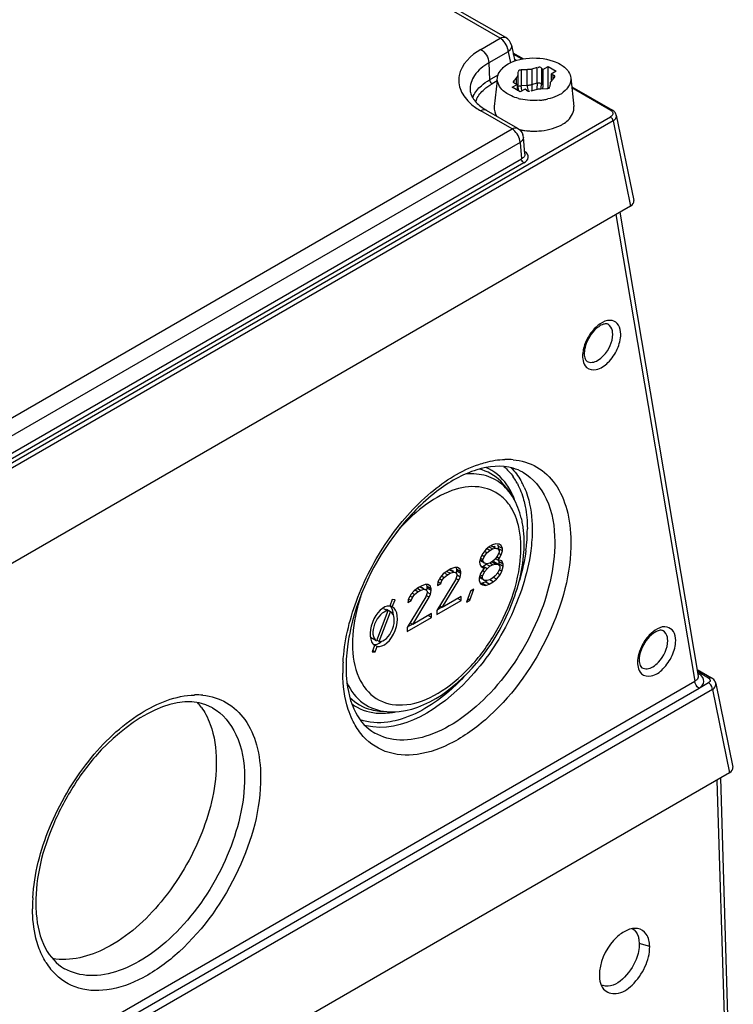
# Model space of a CAD drawing. Header units: inches. Extents: x 0 to 82.7, y 0 to 58.5.
# Tile 54 of 66: x 77.5 to 78.8, y 17.7 to 19.4. Entities that reach past the tile are written whole.
import ezdxf

# ---------------------------------------------------------------- set-up
doc = ezdxf.new("R2010")
doc.units = ezdxf.units.IN
doc.header["$LTSCALE"] = 4.547244
doc.header["$MEASUREMENT"] = 0
doc.layers.get('0').update_dxf_attribs({"linetype": 'CONTINUOUS'})

msp = doc.modelspace()

# ---------------------------------------------------------------- linework, layer by layer
at = {"color": 7, "linetype": 'CONTINUOUS'}
for p, q in [((78.3583, 19.3223), (72.8023, 22.53)), ((78.3682, 19.3232), (72.8122, 22.5309)), ((78.3248, 19.3029), (78.3583, 19.3223)), ((78.3607, 19.3207), (78.3583, 19.3223)), ((78.3776, 19.3102), (78.3833, 19.2825)), ((78.3722, 19.299), (78.3387, 19.2797)), ((78.3722, 19.299), (78.3762, 19.2796)), ((78.3803, 19.2972), (78.3987, 19.2866)), ((78.3961, 19.2861), (78.3808, 19.2949)), ((78.3387, 19.2797), (78.34, 19.2505)), ((78.3858, 19.2835), (78.3844, 19.2847)), ((78.4322, 19.2684), (78.4409, 19.2734)), ((78.4409, 19.2734), (78.4548, 19.2653)), ((78.4409, 19.2354), (78.4409, 19.2734)), ((78.34, 19.2505), (78.3547, 19.259)), ((78.389, 19.2642), (78.3885, 19.2583)), ((78.3885, 19.2583), (78.3885, 19.2316)), ((78.405, 19.2678), (78.3946, 19.2675)), ((78.3946, 19.2675), (78.3946, 19.2408)), ((78.405, 19.2411), (78.405, 19.2678)), ((78.4221, 19.2717), (78.4129, 19.269)), ((78.4129, 19.269), (78.4129, 19.2423)), ((78.4221, 19.245), (78.4221, 19.2717)), ((78.4298, 19.2705), (78.4322, 19.2684)), ((78.4298, 19.2705), (78.4298, 19.2439)), ((78.4322, 19.2684), (78.4322, 19.2417)), ((78.4548, 19.2653), (78.4461, 19.2603)), ((78.4461, 19.2603), (78.4499, 19.2589)), ((78.4461, 19.2603), (78.4461, 19.2492)), ((78.4499, 19.2522), (78.4499, 19.2589)), ((78.3528, 19.2485), (78.3442, 19.2435)), ((78.3529, 19.2491), (78.348, 19.2041)), ((78.3788, 19.2376), (78.3875, 19.2426)), ((78.3864, 19.2537), (78.3817, 19.2484)), ((78.3817, 19.2484), (78.3817, 19.2468)), ((78.3875, 19.2426), (78.3837, 19.244)), ((78.3864, 19.244), (78.3864, 19.2537)), ((78.3875, 19.2426), (78.3875, 19.2326)), ((78.3946, 19.2408), (78.405, 19.2411)), ((78.3947, 19.2388), (78.3946, 19.2408)), ((78.4111, 19.242), (78.4123, 19.2426)), ((78.4129, 19.2423), (78.4221, 19.245)), ((78.4221, 19.245), (78.4218, 19.2342)), ((78.4292, 19.2376), (78.4297, 19.2419)), ((78.4297, 19.2419), (78.4298, 19.2439)), ((78.4298, 19.2439), (78.4322, 19.2417)), ((78.4321, 19.2396), (78.4312, 19.2352)), ((78.4322, 19.2417), (78.4321, 19.2396)), ((78.4446, 19.2386), (78.4451, 19.2446)), ((78.4472, 19.2492), (78.4519, 19.2545)), ((78.4802, 19.2537), (78.4856, 19.2041)), ((78.4819, 19.2385), (78.5521, 19.198)), ((78.3776, 19.2226), (78.3719, 19.2255)), ((78.3927, 19.2295), (78.3788, 19.2376)), ((78.3885, 19.2316), (78.389, 19.2366)), ((78.3892, 19.2355), (78.3896, 19.2333)), ((78.4014, 19.2345), (78.3927, 19.2295)), ((78.4038, 19.2323), (78.4014, 19.2345)), ((78.4115, 19.2312), (78.4207, 19.2339)), ((78.4286, 19.2351), (78.439, 19.2354)), ((78.5491, 19.1977), (78.4821, 19.2364)), ((78.3787, 19.1657), (78.3248, 19.1967)), ((78.3886, 19.1666), (78.3347, 19.1977)), ((78.5506, 19.1876), (78.549, 19.1865)), ((78.5518, 19.1888), (78.5506, 19.1876)), ((78.5588, 19.1895), (78.5891, 19.0421)), ((75.5687, 17.4658), (78.549, 19.1865)), ((78.5532, 19.1795), (75.5729, 17.4588)), ((78.5532, 19.1795), (78.5834, 19.0326)), ((76.7088, 18.2016), (78.3787, 19.1657)), ((78.3811, 19.1641), (78.3787, 19.1657)), ((78.3926, 19.1424), (76.7227, 18.1783)), ((78.3926, 19.1424), (78.3952, 19.114)), ((78.4009, 19.1225), (78.3983, 19.1514)), ((75.7022, 17.5592), (78.3952, 19.114)), ((78.3994, 19.107), (75.7063, 17.5522)), ((78.5834, 19.0326), (75.5569, 17.2852)), ((78.5581, 19.0177), (78.6943, 18.2126)), ((78.5648, 19.0218), (78.7003, 18.221)), ((78.5017, 18.7842), (78.5007, 18.7776)), ((78.5051, 18.7569), (78.5076, 18.7541)), ((78.3687, 18.5464), (78.3759, 18.5364)), ((78.3343, 18.4403), (78.3286, 18.4328)), ((78.3401, 18.445), (78.3343, 18.4403)), ((78.3402, 18.4382), (78.3348, 18.4412)), ((78.3448, 18.4408), (78.3395, 18.4439)), ((78.3448, 18.4477), (78.3401, 18.445)), ((78.3402, 18.4382), (78.3448, 18.4408)), ((78.3425, 18.4461), (78.3472, 18.4447)), ((78.3495, 18.4422), (78.3425, 18.4461)), ((78.3506, 18.4497), (78.3448, 18.4477)), ((78.3448, 18.4408), (78.3495, 18.4422)), ((78.35, 18.4431), (78.3472, 18.4447)), ((78.3495, 18.4422), (78.3541, 18.4407)), ((78.3564, 18.4489), (78.3506, 18.4497)), ((78.3541, 18.4407), (78.3523, 18.4417)), ((78.3541, 18.4407), (78.3565, 18.4379)), ((78.3553, 18.4452), (78.3542, 18.448)), ((78.3623, 18.4413), (78.3553, 18.4452)), ((78.3554, 18.4411), (78.3553, 18.4452)), ((78.3623, 18.4372), (78.3554, 18.4411)), ((78.3599, 18.4468), (78.3564, 18.4489)), ((78.3599, 18.4468), (78.3582, 18.4478)), ((78.3623, 18.4413), (78.3599, 18.4468)), ((78.3623, 18.4372), (78.3623, 18.4413)), ((78.3251, 18.4267), (78.3228, 18.4185)), ((78.3286, 18.4328), (78.3251, 18.4267)), ((78.3286, 18.4219), (78.3257, 18.4235)), ((78.3309, 18.4273), (78.3268, 18.4297)), ((78.3286, 18.4219), (78.3309, 18.4273)), ((78.3309, 18.4273), (78.3355, 18.4341)), ((78.3355, 18.4341), (78.332, 18.4361)), ((78.3355, 18.4341), (78.3402, 18.4382)), ((78.3496, 18.4229), (78.345, 18.4189)), ((78.3542, 18.4297), (78.3496, 18.4229)), ((78.3543, 18.4215), (78.3501, 18.4239)), ((78.3566, 18.4242), (78.3518, 18.4269)), ((78.3565, 18.4352), (78.3542, 18.4297)), ((78.3543, 18.4215), (78.3566, 18.4242)), ((78.36, 18.4303), (78.3553, 18.433)), ((78.3565, 18.4379), (78.3565, 18.4352)), ((78.3566, 18.4242), (78.36, 18.4303)), ((78.36, 18.4303), (78.3623, 18.4372)), ((78.2728, 18.4062), (78.2682, 18.4035)), ((78.2798, 18.4088), (78.2728, 18.4062)), ((78.2845, 18.4088), (78.2798, 18.4088)), ((78.2834, 18.4051), (78.2826, 18.4083)), ((78.2904, 18.4011), (78.2834, 18.4051)), ((78.2834, 18.4023), (78.2834, 18.4051)), ((78.2892, 18.406), (78.2845, 18.4088)), ((78.2904, 18.4011), (78.2892, 18.406)), ((78.3228, 18.4185), (78.3229, 18.4144)), ((78.3229, 18.4144), (78.3252, 18.4102)), ((78.331, 18.4163), (78.3241, 18.4203)), ((78.3288, 18.4054), (78.3242, 18.3986)), ((78.3287, 18.4191), (78.3245, 18.4215)), ((78.3252, 18.4102), (78.3288, 18.4081)), ((78.3311, 18.4081), (78.3257, 18.4111)), ((78.3287, 18.4191), (78.3286, 18.4219)), ((78.331, 18.4163), (78.3287, 18.4191)), ((78.3288, 18.4106), (78.3334, 18.4146)), ((78.3358, 18.4066), (78.3288, 18.4106)), ((78.3288, 18.4081), (78.3311, 18.4081)), ((78.3311, 18.4081), (78.3288, 18.4054)), ((78.3357, 18.4149), (78.331, 18.4163)), ((78.3311, 18.4012), (78.3358, 18.4066)), ((78.3404, 18.4107), (78.3334, 18.4146)), ((78.3403, 18.4162), (78.3357, 18.4149)), ((78.3358, 18.4066), (78.3404, 18.4107)), ((78.345, 18.4189), (78.3403, 18.4162)), ((78.345, 18.4134), (78.3403, 18.4161)), ((78.3404, 18.4107), (78.345, 18.4134)), ((78.3497, 18.4147), (78.3443, 18.4177)), ((78.345, 18.4186), (78.3474, 18.4186)), ((78.345, 18.4134), (78.3497, 18.4147)), ((78.3543, 18.4146), (78.3474, 18.4186)), ((78.3497, 18.4147), (78.3543, 18.4146)), ((78.3566, 18.4214), (78.3543, 18.4215)), ((78.3543, 18.4146), (78.3579, 18.4111)), ((78.3579, 18.407), (78.3544, 18.3995)), ((78.3567, 18.4184), (78.3556, 18.421)), ((78.3613, 18.42), (78.3566, 18.4214)), ((78.3637, 18.4145), (78.3567, 18.4184)), ((78.3567, 18.4143), (78.3567, 18.4184)), ((78.3637, 18.4103), (78.3567, 18.4143)), ((78.3579, 18.4111), (78.3579, 18.407)), ((78.3637, 18.4145), (78.3613, 18.42)), ((78.3614, 18.4021), (78.3637, 18.4103)), ((78.3637, 18.4103), (78.3637, 18.4145)), ((78.2555, 18.392), (78.2509, 18.3839)), ((78.2578, 18.3865), (78.2537, 18.3889)), ((78.2601, 18.3975), (78.2555, 18.392)), ((78.2613, 18.3913), (78.2577, 18.3933)), ((78.2578, 18.3865), (78.2613, 18.3913)), ((78.2682, 18.4035), (78.2601, 18.3975)), ((78.2671, 18.396), (78.2612, 18.3993)), ((78.2613, 18.3913), (78.2671, 18.396)), ((78.2717, 18.3987), (78.267, 18.4014)), ((78.2671, 18.396), (78.2717, 18.3987)), ((78.2706, 18.4046), (78.2741, 18.4038)), ((78.2775, 18.4006), (78.2706, 18.4046)), ((78.2717, 18.3987), (78.2775, 18.4006)), ((78.2781, 18.4016), (78.2741, 18.4038)), ((78.2775, 18.4006), (78.281, 18.3999)), ((78.281, 18.3999), (78.2798, 18.4006)), ((78.281, 18.3999), (78.2834, 18.3971)), ((78.2834, 18.3944), (78.2811, 18.3875)), ((78.287, 18.3868), (78.2822, 18.3894)), ((78.2829, 18.3996), (78.2834, 18.4023)), ((78.2904, 18.3984), (78.2834, 18.4023)), ((78.2834, 18.3971), (78.2834, 18.3944)), ((78.2893, 18.3922), (78.2839, 18.3952)), ((78.287, 18.3868), (78.2893, 18.3922)), ((78.2893, 18.3922), (78.2904, 18.3984)), ((78.2904, 18.3984), (78.2904, 18.4011)), ((78.3242, 18.3986), (78.3219, 18.3904)), ((78.3219, 18.3904), (78.3219, 18.3862)), ((78.3243, 18.3901), (78.3229, 18.3914)), ((78.3277, 18.3896), (78.323, 18.3923)), ((78.3277, 18.3937), (78.3235, 18.3961)), ((78.3283, 18.3878), (78.3243, 18.3901)), ((78.3277, 18.3937), (78.3311, 18.4012)), ((78.3277, 18.3896), (78.3277, 18.3937)), ((78.3312, 18.3861), (78.3277, 18.3896)), ((78.3311, 18.4012), (78.3281, 18.4029)), ((78.3452, 18.39), (78.3406, 18.3873)), ((78.3498, 18.3941), (78.3452, 18.39)), ((78.3464, 18.3838), (78.3522, 18.3885)), ((78.3522, 18.3885), (78.348, 18.3909)), ((78.3544, 18.3995), (78.3498, 18.3941)), ((78.3522, 18.3885), (78.358, 18.396)), ((78.358, 18.396), (78.3532, 18.3987)), ((78.3614, 18.4021), (78.3567, 18.4048)), ((78.358, 18.396), (78.3614, 18.4021)), ((78.2172, 18.3741), (78.2091, 18.368)), ((78.2207, 18.3692), (78.2159, 18.3719)), ((78.2218, 18.3767), (78.2172, 18.3741)), ((78.2196, 18.3751), (78.2231, 18.3744)), ((78.2265, 18.3712), (78.2196, 18.3751)), ((78.2207, 18.3692), (78.2265, 18.3712)), ((78.2288, 18.3794), (78.2218, 18.3767)), ((78.227, 18.3721), (78.2231, 18.3744)), ((78.2265, 18.3712), (78.23, 18.3704)), ((78.2334, 18.3793), (78.2288, 18.3794)), ((78.23, 18.3704), (78.2288, 18.3711)), ((78.2324, 18.3756), (78.2316, 18.3788)), ((78.2319, 18.3701), (78.2324, 18.3729)), ((78.2393, 18.3717), (78.2324, 18.3756)), ((78.2324, 18.3729), (78.2324, 18.3756)), ((78.2393, 18.3689), (78.2324, 18.3729)), ((78.2381, 18.3765), (78.2334, 18.3793)), ((78.2393, 18.3717), (78.2381, 18.3765)), ((78.2393, 18.3689), (78.2393, 18.3717)), ((78.2811, 18.3875), (78.2489, 18.3344)), ((78.2509, 18.3839), (78.2498, 18.3777)), ((78.2498, 18.3777), (78.2556, 18.381)), ((78.2556, 18.381), (78.2508, 18.3838)), ((78.2556, 18.381), (78.2578, 18.3865)), ((78.2582, 18.3398), (78.287, 18.3868)), ((78.3059, 18.3521), (78.3127, 18.3713)), ((78.3127, 18.3713), (78.3069, 18.3679)), ((78.3219, 18.3862), (78.3243, 18.3807)), ((78.3243, 18.3807), (78.3278, 18.3786)), ((78.3245, 18.3821), (78.3267, 18.3818)), ((78.3267, 18.3818), (78.3325, 18.3837)), ((78.3336, 18.3778), (78.3267, 18.3818)), ((78.3278, 18.3786), (78.3336, 18.3778)), ((78.3312, 18.3861), (78.3296, 18.387)), ((78.3359, 18.386), (78.3312, 18.3861)), ((78.3325, 18.3837), (78.336, 18.3858)), ((78.3394, 18.3798), (78.3325, 18.3837)), ((78.3336, 18.3778), (78.3394, 18.3798)), ((78.3406, 18.3873), (78.3359, 18.386)), ((78.3394, 18.3798), (78.3464, 18.3838)), ((78.3464, 18.3838), (78.3405, 18.3872)), ((78.2301, 18.3581), (78.1979, 18.305)), ((78.1998, 18.3544), (78.1987, 18.3482)), ((78.2045, 18.3516), (78.1997, 18.3543)), ((78.2044, 18.3626), (78.1998, 18.3544)), ((78.2068, 18.357), (78.2026, 18.3594)), ((78.2091, 18.368), (78.2044, 18.3626)), ((78.2045, 18.3516), (78.2068, 18.357)), ((78.2103, 18.3618), (78.2067, 18.3638)), ((78.2068, 18.357), (78.2103, 18.3618)), ((78.2072, 18.3103), (78.2359, 18.3573)), ((78.2161, 18.3665), (78.2101, 18.3699)), ((78.2103, 18.3618), (78.2161, 18.3665)), ((78.2161, 18.3665), (78.2207, 18.3692)), ((78.23, 18.3704), (78.2324, 18.3676)), ((78.2324, 18.3649), (78.2301, 18.3581)), ((78.2359, 18.3573), (78.2312, 18.36)), ((78.2324, 18.3676), (78.2324, 18.3649)), ((78.2382, 18.3628), (78.2329, 18.3658)), ((78.2359, 18.3573), (78.2382, 18.3628)), ((78.2382, 18.3628), (78.2393, 18.3689)), ((78.2907, 18.3585), (78.2582, 18.3398)), ((78.2907, 18.3517), (78.2847, 18.3551)), ((78.2907, 18.3517), (78.2907, 18.3585)), ((78.3069, 18.3679), (78.3001, 18.3488)), ((78.1642, 18.3336), (78.1573, 18.3375)), ((78.1718, 18.3533), (78.1675, 18.3421)), ((78.172, 18.3408), (78.168, 18.343)), ((78.1767, 18.353), (78.1718, 18.3533)), ((78.172, 18.3408), (78.1767, 18.353)), ((78.1987, 18.3482), (78.2045, 18.3516)), ((78.249, 18.3276), (78.2907, 18.3517)), ((78.2499, 18.3361), (78.2577, 18.3406)), ((78.2582, 18.3398), (78.2535, 18.3425)), ((78.3001, 18.3488), (78.3059, 18.3521)), ((78.3059, 18.3521), (78.3029, 18.3538)), ((78.1642, 18.3336), (78.1445, 18.282)), ((78.1491, 18.2808), (78.1688, 18.3324)), ((78.1612, 18.3348), (78.1618, 18.3363)), ((78.1688, 18.3324), (78.1618, 18.3363)), ((78.1979, 18.2981), (78.2397, 18.3222)), ((78.2396, 18.3291), (78.2072, 18.3103)), ((78.2397, 18.3222), (78.2337, 18.3256)), ((78.2397, 18.3222), (78.2396, 18.3291)), ((78.2489, 18.3344), (78.249, 18.3276)), ((78.1979, 18.305), (78.1979, 18.2981)), ((78.1989, 18.3066), (78.2067, 18.3111)), ((78.2072, 18.3103), (78.2024, 18.313)), ((78.1415, 18.2741), (78.1374, 18.2634)), ((78.1415, 18.2837), (78.1376, 18.286)), ((78.1458, 18.2723), (78.1418, 18.2746)), ((78.1423, 18.263), (78.1458, 18.2723)), ((78.1445, 18.282), (78.1427, 18.283)), ((78.1491, 18.2808), (78.1451, 18.283)), ((78.1374, 18.2634), (78.1423, 18.263)), ((78.1423, 18.263), (78.1384, 18.2652)), ((78.5965, 18.2554), (78.5956, 18.2487)), ((78.6, 18.228), (78.6024, 18.2252)), ((78.6983, 18.2326), (78.723, 18.2184)), ((78.7181, 18.2179), (78.699, 18.2289)), ((78.6994, 18.2262), (78.7016, 18.2249)), ((78.7005, 18.2244), (78.7016, 18.2249)), ((75.4318, 16.329), (78.6943, 18.2126)), ((78.7009, 18.2001), (78.718, 18.2099)), ((78.7192, 18.2107), (78.718, 18.2099)), ((78.7192, 18.209), (78.718, 18.2099)), ((78.7204, 18.208), (78.7192, 18.209)), ((78.7305, 18.2085), (78.76, 18.0638)), ((78.725, 18.1982), (75.4298, 16.2958)), ((75.4391, 16.3169), (78.7016, 18.2005)), ((78.725, 18.1982), (78.7543, 18.0544)), ((78.1501, 18.1609), (78.1623, 18.1599)), ((78.7543, 18.0544), (75.4138, 16.1258)), ((78.7326, 18.0418), (78.7549, 17.3027)), ((78.7385, 18.0452), (78.7608, 17.3067)), ((78.5979, 17.7656), (78.5984, 17.7598)), ((78.6164, 17.7545), (78.5984, 17.7598)), ((78.5346, 17.6843), (78.5369, 17.6809))]:
    msp.add_line(p, q, dxfattribs=at)
for points in [[(78.5544, 19.1964), (78.553, 19.1974), (78.5521, 19.198)], [(78.5588, 19.1894), (78.5587, 19.19), (78.5582, 19.1914), (78.5575, 19.1928), (78.5567, 19.1941), (78.5556, 19.1953), (78.5544, 19.1964)], [(78.7305, 18.2085), (78.7304, 18.2091), (78.7299, 18.2107), (78.7291, 18.2123), (78.7282, 18.2138), (78.727, 18.2152), (78.7256, 18.2166), (78.7241, 18.2177), (78.723, 18.2184)]]:
    msp.add_lwpolyline(points, dxfattribs=at)
for centre, radius, start, end in [((78.6176, 19.2424), 0.2047, 180.0274, 180.7667), ((78.7163, 19.2438), 0.3034, 180.7839, 182.3036), ((78.3312, 19.2339), 0.0248, 183.7129, 192.7931), ((78.3503, 19.2046), 0.0423, 155.0767, 159.4906), ((78.3795, 19.2462), 0.0505, 347.2445, 350.1248), ((78.3533, 19.2004), 0.0393, 155.1463, 162.1471), ((78.414, 19.3077), 0.0927, 255.0508, 257.1757), ((78.4172, 19.3198), 0.105, 275.0081, 278.9437), ((78.4182, 19.3136), 0.0987, 278.9446, 283.0582), ((78.3809, 19.2941), 0.1123, 234.4266, 240.0682), ((78.3825, 19.2807), 0.0957, 236.0899, 240.042), ((78.4321, 19.2313), 0.0668, 296.9433, 301.5162), ((78.4149, 19.2673), 0.1053, 256.9638, 259.2273), ((78.4161, 19.2735), 0.1117, 259.24, 263.294), ((78.3788, 19.1496), 0.0196, 5.2015, 17.4879), ((78.4166, 19.2784), 0.1165, 263.2816, 267.1614), ((78.5477, 18.7737), 0.0472, 175.3241, 180.3531), ((78.5115, 18.7699), 0.00623, 230.1595, 239.2077), ((78.3696, 18.4757), 0.1195, 84.74, 91.5501), ((78.3101, 18.5131), 0.0953, 43.1891, 45.3808), ((78.2921, 18.503), 0.1083, 29.9085, 35.1717), ((78.2857, 18.4992), 0.1157, 27.9343, 29.9414), ((78.2849, 18.4965), 0.1255, 23.9523, 28.0465), ((78.2889, 18.4743), 0.1069, 30.8234, 35.5277), ((78.2615, 18.4813), 0.1295, 19.1308, 21.1613), ((78.2408, 18.4559), 0.1587, 10.2516, 13.9465), ((78.2261, 18.4532), 0.1736, 6.7833, 10.252), ((78.2103, 18.4513), 0.1895, 3.5139, 6.7857), ((78.1458, 18.4741), 0.2594, 354.9924, 0.3519), ((78.1943, 18.4503), 0.2055, 0.4113, 3.5163), ((78.1873, 18.4424), 0.2068, 356.2316, 0.383), ((78.1733, 18.4503), 0.2265, 356.2049, 0.3865), ((78.1126, 18.4767), 0.2927, 352.4674, 355.0528), ((78.3731, 18.2279), 0.2866, 176.5743, 178.6924), ((78.6426, 18.2449), 0.0472, 175.3241, 180.3531), ((78.6063, 18.241), 0.00623, 230.1595, 239.2077), ((78.3555, 18.2283), 0.2691, 178.6962, 180.4227), ((78.3194, 18.2359), 0.2272, 180.3893, 184.6738), ((78.6886, 18.2024), 0.026, 57.6071, 60.0113), ((77.834, 18.0692), 0.1195, 84.74, 91.5501), ((77.7603, 18.1082), 0.1012, 35.7211, 41.788), ((78.1513, 18.285), 0.1281, 278.6078, 281.8406), ((78.1484, 18.2279), 0.0948, 255.5253, 256.8619), ((77.8199, 17.8218), 0.2691, 178.6962, 180.4227), ((77.8374, 17.8214), 0.2866, 176.5743, 178.6924), ((77.7838, 17.8294), 0.2272, 180.3893, 184.6738), ((77.6715, 17.7872), 0.1146, 211.7251, 218.6855), ((78.5416, 17.7057), 0.0195, 241.8303, 253.1904)]:
    msp.add_arc(centre, radius, start, end, dxfattribs=at)
for centre, major_axis, ratio, start_param, end_param in [((78.5693, 19.0405), (0.0199, 0.0002), 0.572179, -0.793778, 0.109936), ((78.1573, 18.3071), (0.0136, 0.0342), 0.566576, 0.167707, 3.020121), ((78.1573, 18.3071), (0.0136, 0.0342), 0.566576, 3.245404, 6.22561), ((78.1504, 18.311), (0.0136, 0.0342), 0.566576, -0.915261, -0.184956), ((78.1573, 18.3071), (0.0116, 0.0257), 0.574984, 0.289666, 3.059731), ((78.1573, 18.3071), (0.0107, 0.0257), 0.569936, 3.298036, 6.227129), ((78.1504, 18.311), (0.0116, 0.0257), 0.574984, -3.549854, -3.223454), ((78.1504, 18.311), (0.0136, 0.0342), 0.566576, 3.245404, 3.86694), ((78.7402, 18.0623), (0.0199, 0.0002), 0.572409, -0.794111, 0.108816)]:
    msp.add_ellipse(centre, major_axis=major_axis, ratio=ratio, start_param=start_param, end_param=end_param, dxfattribs=at)
for points in [[(78.3583, 19.3223), (78.3612, 19.3239), (78.3653, 19.3249), (78.3682, 19.3232)], [(78.3776, 19.3102), (78.3765, 19.3154), (78.3728, 19.3206), (78.3682, 19.3232)], [(78.3687, 19.3109), (78.3668, 19.3146), (78.364, 19.3181), (78.3607, 19.3207)], [(78.3722, 19.299), (78.3721, 19.3031), (78.3707, 19.3072), (78.3687, 19.3109)], [(78.3248, 19.3029), (78.3327, 19.2984), (78.3383, 19.2887), (78.3387, 19.2797)], [(78.4298, 19.2705), (78.4283, 19.2719), (78.4251, 19.2728), (78.4239, 19.2713)], [(78.4499, 19.2828), (78.454, 19.2813), (78.458, 19.2796), (78.4617, 19.2774)], [(78.3885, 19.2583), (78.3884, 19.2566), (78.3874, 19.2547), (78.3859, 19.254)], [(78.4129, 19.269), (78.4104, 19.2683), (78.4078, 19.2676), (78.4052, 19.2682)], [(78.3119, 19.2224), (78.3151, 19.2293), (78.3201, 19.2353), (78.3258, 19.2403)], [(78.3258, 19.2403), (78.3301, 19.2442), (78.335, 19.2476), (78.34, 19.2505)], [(78.3306, 19.2338), (78.3347, 19.2375), (78.3394, 19.2407), (78.3442, 19.2435)], [(78.34, 19.2505), (78.3401, 19.2484), (78.3414, 19.2445), (78.3434, 19.2452)], [(78.3963, 19.2316), (78.3955, 19.2339), (78.3949, 19.2364), (78.3947, 19.2388)], [(78.405, 19.2411), (78.407, 19.2412), (78.4092, 19.2412), (78.4111, 19.242)], [(78.405, 19.2411), (78.405, 19.2377), (78.4055, 19.2344), (78.4063, 19.2311)], [(78.4221, 19.245), (78.424, 19.2456), (78.4283, 19.2459), (78.428, 19.244)], [(78.3071, 19.2284), (78.3077, 19.2256), (78.3088, 19.2229), (78.3102, 19.2204)], [(78.3176, 19.2169), (78.3206, 19.2233), (78.3253, 19.2291), (78.3306, 19.2338)], [(78.3901, 19.2181), (78.3858, 19.2193), (78.3816, 19.2207), (78.3776, 19.2226)], [(78.4038, 19.2323), (78.4053, 19.231), (78.4085, 19.2301), (78.4097, 19.2316)], [(78.4207, 19.2339), (78.4232, 19.2346), (78.4259, 19.2352), (78.4284, 19.2347)], [(78.3076, 19.2091), (78.3101, 19.2068), (78.3128, 19.2047), (78.3156, 19.2027)], [(78.348, 19.2041), (78.3474, 19.1983), (78.3493, 19.1922), (78.3525, 19.1873)], [(78.4264, 19.2152), (78.4154, 19.2142), (78.4042, 19.2149), (78.3935, 19.2173)], [(78.3347, 19.1977), (78.3318, 19.1994), (78.3277, 19.1984), (78.3248, 19.1967)], [(78.5532, 19.1795), (78.5531, 19.1815), (78.5518, 19.1854), (78.5499, 19.1847)], [(78.3787, 19.1657), (78.3816, 19.1673), (78.3857, 19.1683), (78.3886, 19.1666)], [(78.3891, 19.1543), (78.3871, 19.158), (78.3844, 19.1615), (78.3811, 19.1641)], [(78.3886, 19.1666), (78.3927, 19.1642), (78.3961, 19.16), (78.3975, 19.1555)], [(78.3926, 19.1424), (78.3924, 19.1465), (78.3911, 19.1506), (78.3891, 19.1543)], [(78.4009, 19.1225), (78.4011, 19.1208), (78.4005, 19.119), (78.3995, 19.1176)], [(78.3994, 19.107), (78.3976, 19.108), (78.3949, 19.1109), (78.3963, 19.1124)], [(78.3995, 19.1176), (78.3984, 19.1161), (78.3968, 19.1149), (78.3952, 19.114)], [(78.5208, 18.8206), (78.5153, 18.8149), (78.5108, 18.8081), (78.5073, 18.8009)], [(78.5073, 18.8009), (78.5048, 18.7956), (78.5028, 18.79), (78.5017, 18.7842)], [(78.5083, 18.7645), (78.5109, 18.763), (78.5142, 18.7625), (78.5171, 18.7628)], [(78.5171, 18.7628), (78.5206, 18.7632), (78.524, 18.7646), (78.5271, 18.7663)], [(78.3698, 18.5516), (78.3608, 18.5644), (78.3479, 18.5752), (78.3335, 18.5812)], [(78.3647, 18.583), (78.3707, 18.5778), (78.376, 18.5718), (78.3806, 18.5654)], [(78.3795, 18.5784), (78.3859, 18.5716), (78.3913, 18.5638), (78.3957, 18.5555)], [(78.3175, 18.57), (78.3111, 18.5706), (78.3046, 18.5705), (78.2981, 18.5698)], [(78.3823, 18.528), (78.3791, 18.5363), (78.3749, 18.5443), (78.3698, 18.5516)], [(78.3879, 18.5534), (78.3926, 18.5446), (78.3962, 18.5351), (78.3988, 18.5254)], [(78.3741, 18.5166), (78.3699, 18.5226), (78.3649, 18.528), (78.3592, 18.5325)], [(78.3948, 18.4941), (78.3917, 18.5063), (78.3871, 18.5183), (78.3807, 18.5291)], [(78.4136, 18.4757), (78.4137, 18.4629), (78.4127, 18.45), (78.4111, 18.4373)], [(78.3941, 18.4438), (78.394, 18.4531), (78.3933, 18.4624), (78.3917, 18.4716)], [(78.4028, 18.4383), (78.4005, 18.4208), (78.3966, 18.4034), (78.3916, 18.3864)], [(78.6156, 18.2917), (78.6101, 18.286), (78.6056, 18.2792), (78.6022, 18.272)], [(78.6022, 18.272), (78.5996, 18.2667), (78.5977, 18.2611), (78.5965, 18.2554)], [(78.6031, 18.2356), (78.6057, 18.2341), (78.609, 18.2336), (78.612, 18.2339)], [(78.612, 18.2339), (78.6155, 18.2343), (78.6189, 18.2357), (78.6219, 18.2374)], [(78.7003, 18.221), (78.7007, 18.2188), (78.6993, 18.2162), (78.6976, 18.2148)], [(78.7181, 18.2179), (78.7195, 18.2187), (78.7216, 18.2192), (78.723, 18.2184)], [(78.7015, 18.2006), (78.6974, 18.2028), (78.6944, 18.208), (78.6943, 18.2126)], [(78.7181, 18.2179), (78.7199, 18.2169), (78.7215, 18.2142), (78.7206, 18.2124)], [(78.725, 18.1982), (78.7248, 18.2018), (78.723, 18.2055), (78.7204, 18.208)], [(77.8424, 18.1673), (77.8452, 18.1634), (77.8477, 18.1593), (77.85, 18.1551)], [(78.102, 18.1734), (78.114, 18.1644), (78.1291, 18.159), (78.1441, 18.1575)], [(78.1441, 18.1575), (78.1528, 18.1567), (78.1617, 18.1571), (78.1704, 18.1584)], [(78.1177, 18.1221), (78.1118, 18.1295), (78.1068, 18.1377), (78.1027, 18.1462)], [(77.574, 17.7269), (77.5688, 17.7353), (77.5646, 17.7444), (77.5613, 17.7538)]]:
    msp.add_open_spline(points, degree=3, dxfattribs=at)
for points, knots in [([(78.3776, 19.3102), (78.3782, 19.3072), (78.3763, 19.3026), (78.3732, 19.2998), (78.3722, 19.299)], [0, 0, 0, 0, 0.706924, 1, 1, 1, 1]), ([(78.3248, 19.3029), (78.3079, 19.2932), (78.2835, 19.27), (78.2883, 19.2302), (78.3004, 19.2155), (78.3076, 19.2091)], [0, 0, 0, 0, 0.517954, 0.743208, 1, 1, 1, 1]), ([(78.3534, 19.2537), (78.3541, 19.2605), (78.3672, 19.2794), (78.4044, 19.2902), (78.435, 19.288), (78.4499, 19.2828)], [0, 0, 0, 0, 0.185395, 0.569399, 1, 1, 1, 1]), ([(78.3387, 19.2797), (78.3292, 19.2742), (78.3129, 19.2616), (78.3059, 19.2411), (78.3065, 19.2322)], [0, 0, 0, 0, 0.551811, 1, 1, 1, 1]), ([(78.4617, 19.2774), (78.4643, 19.2759), (78.4727, 19.2703), (78.4795, 19.2609), (78.4802, 19.2537)], [0, 0, 0, 0, 0.291629, 1, 1, 1, 1]), ([(78.3946, 19.2675), (78.3934, 19.2674), (78.3919, 19.2674), (78.3896, 19.2661), (78.3903, 19.2652), (78.3906, 19.2649)], [0, 0, 0, 0, 0.598561, 0.795234, 1, 1, 1, 1]), ([(78.4528, 19.2561), (78.4529, 19.2565), (78.4524, 19.258), (78.4509, 19.2579), (78.4501, 19.2578)], [0, 0, 0, 0, 0.364932, 1, 1, 1, 1]), ([(78.4519, 19.2545), (78.4521, 19.2547), (78.4525, 19.2552), (78.4527, 19.2558), (78.4528, 19.2561)], [0, 0, 0, 0, 0.502473, 1, 1, 1, 1]), ([(78.3719, 19.2255), (78.3689, 19.2272), (78.3594, 19.2336), (78.3525, 19.2456), (78.3534, 19.2537)], [0, 0, 0, 0, 0.298517, 1, 1, 1, 1]), ([(78.3808, 19.2468), (78.3807, 19.2464), (78.3812, 19.2449), (78.3827, 19.245), (78.3835, 19.2451)], [0, 0, 0, 0, 0.364932, 1, 1, 1, 1]), ([(78.3817, 19.2484), (78.3815, 19.2482), (78.3811, 19.2477), (78.3809, 19.2471), (78.3808, 19.2468)], [0, 0, 0, 0, 0.502473, 1, 1, 1, 1]), ([(78.389, 19.2376), (78.3891, 19.2388), (78.391, 19.2408), (78.393, 19.2402), (78.3936, 19.24)], [0, 0, 0, 0, 0.653218, 1, 1, 1, 1]), ([(78.439, 19.2354), (78.4402, 19.2355), (78.4417, 19.2355), (78.444, 19.2368), (78.4434, 19.2377), (78.443, 19.238)], [0, 0, 0, 0, 0.598561, 0.795234, 1, 1, 1, 1]), ([(78.4802, 19.2537), (78.4811, 19.2458), (78.4701, 19.2264), (78.4513, 19.2199), (78.4405, 19.2174)], [0, 0, 0, 0, 0.41782, 1, 1, 1, 1]), ([(78.4451, 19.2446), (78.4452, 19.2451), (78.4453, 19.2462), (78.4457, 19.2473), (78.4461, 19.2477)], [0, 0, 0, 0, 0.486718, 1, 1, 1, 1]), ([(78.4461, 19.2477), (78.4463, 19.2479), (78.4468, 19.2484), (78.4474, 19.2487), (78.4477, 19.2488)], [0, 0, 0, 0, 0.456486, 1, 1, 1, 1]), ([(78.3102, 19.2204), (78.3111, 19.2188), (78.3161, 19.2112), (78.3232, 19.2052), (78.3291, 19.2012)], [0, 0, 0, 0, 0.210044, 1, 1, 1, 1]), ([(78.467, 19.1744), (78.4701, 19.1763), (78.4797, 19.1831), (78.4865, 19.1957), (78.4856, 19.2041)], [0, 0, 0, 0, 0.296521, 1, 1, 1, 1]), ([(78.5491, 19.1977), (78.5497, 19.198), (78.5506, 19.1985), (78.5519, 19.1985), (78.5522, 19.1982)], [0, 0, 0, 0, 0.570927, 1, 1, 1, 1]), ([(78.5491, 19.1977), (78.5508, 19.1968), (78.5539, 19.1941), (78.5528, 19.19), (78.5518, 19.1888)], [0, 0, 0, 0, 0.539665, 1, 1, 1, 1]), ([(78.5532, 19.1795), (78.5542, 19.1801), (78.5573, 19.1824), (78.5594, 19.1867), (78.5588, 19.1894)], [0, 0, 0, 0, 0.29825, 1, 1, 1, 1]), ([(78.4109, 19.162), (78.4155, 19.1618), (78.4331, 19.1619), (78.4508, 19.1659), (78.4624, 19.1718)], [0, 0, 0, 0, 0.26375, 1, 1, 1, 1]), ([(78.3983, 19.1514), (78.3985, 19.1488), (78.3964, 19.1451), (78.3935, 19.143), (78.3926, 19.1424)], [0, 0, 0, 0, 0.701287, 1, 1, 1, 1]), ([(78.3994, 19.107), (78.4028, 19.109), (78.4098, 19.1158), (78.4046, 19.1241), (78.4016, 19.1264)], [0, 0, 0, 0, 0.517778, 1, 1, 1, 1]), ([(78.5664, 18.8115), (78.5664, 18.8169), (78.5649, 18.8274), (78.5455, 18.8409), (78.5285, 18.8288), (78.5208, 18.8206)], [0, 0, 0, 0, 0.256254, 0.464359, 1, 1, 1, 1]), ([(78.5364, 18.8284), (78.5335, 18.8275), (78.5202, 18.8201), (78.5111, 18.8064), (78.5069, 18.7951)], [0, 0, 0, 0, 0.198569, 1, 1, 1, 1]), ([(78.5446, 18.8284), (78.5441, 18.8287), (78.5415, 18.8297), (78.5385, 18.8291), (78.5364, 18.8284)], [0, 0, 0, 0, 0.176836, 1, 1, 1, 1]), ([(78.5526, 18.8113), (78.5526, 18.8133), (78.5521, 18.8196), (78.5486, 18.8263), (78.5446, 18.8284)], [0, 0, 0, 0, 0.295139, 1, 1, 1, 1]), ([(78.5076, 18.7541), (78.5118, 18.7502), (78.5275, 18.7482), (78.5466, 18.7628), (78.5616, 18.7843), (78.5665, 18.8027), (78.5664, 18.8115)], [0, 0, 0, 0, 0.179235, 0.425394, 0.722021, 1, 1, 1, 1]), ([(78.5271, 18.7663), (78.5307, 18.7685), (78.5442, 18.78), (78.5527, 18.798), (78.5526, 18.8113)], [0, 0, 0, 0, 0.240887, 1, 1, 1, 1]), ([(78.5069, 18.7951), (78.5053, 18.7907), (78.5038, 18.7848), (78.5034, 18.7788), (78.5034, 18.7775)], [0, 0, 0, 0, 0.775633, 1, 1, 1, 1]), ([(78.5006, 18.7735), (78.5006, 18.7718), (78.5009, 18.7661), (78.5027, 18.7603), (78.5051, 18.7569)], [0, 0, 0, 0, 0.278392, 1, 1, 1, 1]), ([(78.5034, 18.7775), (78.5035, 18.7759), (78.5038, 18.7716), (78.5053, 18.7669), (78.5075, 18.7651)], [0, 0, 0, 0, 0.348626, 1, 1, 1, 1]), ([(78.3212, 18.5866), (78.325, 18.5879), (78.3397, 18.5924), (78.3551, 18.5949), (78.3664, 18.5952)], [0, 0, 0, 0, 0.263229, 1, 1, 1, 1]), ([(78.3806, 18.5947), (78.3948, 18.5934), (78.4234, 18.5849), (78.4568, 18.553), (78.4764, 18.5071), (78.4802, 18.4723), (78.4804, 18.4538)], [0, 0, 0, 0, 0.226342, 0.453265, 0.706682, 1, 1, 1, 1]), ([(78.087, 18.245), (78.0891, 18.281), (78.1067, 18.3551), (78.1591, 18.4556), (78.2308, 18.538), (78.2909, 18.5763), (78.3212, 18.5866)], [0, 0, 0, 0, 0.249674, 0.519395, 0.778378, 1, 1, 1, 1]), ([(78.3181, 18.5773), (78.2929, 18.5696), (78.2414, 18.5394), (78.155, 18.4496), (78.1104, 18.3572), (78.0979, 18.2922)], [0, 0, 0, 0, 0.212593, 0.467628, 1, 1, 1, 1]), ([(78.3972, 18.5731), (78.392, 18.576), (78.367, 18.5865), (78.3381, 18.5835), (78.3181, 18.5773)], [0, 0, 0, 0, 0.222443, 1, 1, 1, 1]), ([(78.3687, 18.5464), (78.3659, 18.5504), (78.3537, 18.565), (78.336, 18.575), (78.3223, 18.5785)], [0, 0, 0, 0, 0.258442, 1, 1, 1, 1]), ([(78.3759, 18.5364), (78.3692, 18.5458), (78.3518, 18.5622), (78.329, 18.5689), (78.3175, 18.57)], [0, 0, 0, 0, 0.50039, 1, 1, 1, 1]), ([(78.3972, 18.5731), (78.415, 18.563), (78.4459, 18.5251), (78.4523, 18.4786), (78.4525, 18.4536)], [0, 0, 0, 0, 0.449846, 1, 1, 1, 1]), ([(78.3592, 18.5325), (78.3486, 18.541), (78.3194, 18.5521), (78.2707, 18.543), (78.2218, 18.5143), (78.1928, 18.4856), (78.1789, 18.469)], [0, 0, 0, 0, 0.195687, 0.419468, 0.689403, 1, 1, 1, 1]), ([(78.3997, 18.5475), (78.402, 18.5423), (78.4105, 18.5193), (78.4134, 18.4945), (78.4136, 18.4757)], [0, 0, 0, 0, 0.230889, 1, 1, 1, 1]), ([(78.3988, 18.5254), (78.3999, 18.5216), (78.4036, 18.5053), (78.4051, 18.4885), (78.4052, 18.4757)], [0, 0, 0, 0, 0.237316, 1, 1, 1, 1]), ([(78.3917, 18.4716), (78.3909, 18.4759), (78.3875, 18.4917), (78.3809, 18.507), (78.3741, 18.5166)], [0, 0, 0, 0, 0.269443, 1, 1, 1, 1]), ([(78.4525, 18.4536), (78.4529, 18.4074), (78.4282, 18.3114), (78.363, 18.2093), (78.2933, 18.147), (78.2399, 18.1177), (78.1875, 18.1071), (78.1548, 18.1154), (78.1418, 18.1228)], [0, 0, 0, 0, 0.269888, 0.560744, 0.694661, 0.812324, 0.912319, 1, 1, 1, 1]), ([(78.4804, 18.4538), (78.4808, 18.3989), (78.4492, 18.2863), (78.3828, 18.1917), (78.34, 18.1524)], [0, 0, 0, 0, 0.48547, 1, 1, 1, 1]), ([(78.1032, 18.2758), (78.1033, 18.2565), (78.1083, 18.2207), (78.141, 18.1776), (78.1937, 18.1668), (78.2489, 18.1867), (78.3022, 18.2284), (78.3624, 18.3057), (78.3904, 18.3794), (78.3936, 18.4288)], [0, 0, 0, 0, 0.115452, 0.210183, 0.303256, 0.415342, 0.551401, 0.703732, 1, 1, 1, 1]), ([(78.4111, 18.4373), (78.4056, 18.3965), (78.3779, 18.3149), (78.299, 18.1949), (78.1892, 18.121), (78.1268, 18.1356)], [0, 0, 0, 0, 0.278296, 0.56637, 1, 1, 1, 1]), ([(78.1623, 18.1599), (78.2209, 18.1551), (78.3124, 18.2226), (78.3776, 18.3314), (78.3971, 18.4012), (78.3993, 18.4353)], [0, 0, 0, 0, 0.455318, 0.735182, 1, 1, 1, 1]), ([(78.1189, 18.363), (78.1163, 18.3555), (78.1076, 18.3273), (78.103, 18.2975), (78.1032, 18.2758)], [0, 0, 0, 0, 0.265334, 1, 1, 1, 1]), ([(78.6613, 18.2826), (78.6612, 18.288), (78.6597, 18.2985), (78.6403, 18.312), (78.6234, 18.3), (78.6156, 18.2917)], [0, 0, 0, 0, 0.256254, 0.464359, 1, 1, 1, 1]), ([(78.0979, 18.2922), (78.0969, 18.2872), (78.0937, 18.2681), (78.0921, 18.2487), (78.0922, 18.2344)], [0, 0, 0, 0, 0.261697, 1, 1, 1, 1]), ([(78.6312, 18.2995), (78.6284, 18.2986), (78.615, 18.2912), (78.606, 18.2775), (78.6017, 18.2662)], [0, 0, 0, 0, 0.198569, 1, 1, 1, 1]), ([(78.6394, 18.2995), (78.639, 18.2998), (78.6364, 18.3008), (78.6334, 18.3002), (78.6312, 18.2995)], [0, 0, 0, 0, 0.176836, 1, 1, 1, 1]), ([(78.6475, 18.2825), (78.6475, 18.2844), (78.647, 18.2907), (78.6434, 18.2974), (78.6394, 18.2995)], [0, 0, 0, 0, 0.295139, 1, 1, 1, 1]), ([(78.6024, 18.2252), (78.6066, 18.2214), (78.6224, 18.2193), (78.6415, 18.2339), (78.6564, 18.2554), (78.6614, 18.2738), (78.6613, 18.2826)], [0, 0, 0, 0, 0.179235, 0.425394, 0.722021, 1, 1, 1, 1]), ([(78.6219, 18.2374), (78.6256, 18.2396), (78.6391, 18.2511), (78.6476, 18.2691), (78.6475, 18.2825)], [0, 0, 0, 0, 0.240887, 1, 1, 1, 1]), ([(78.6017, 18.2662), (78.6001, 18.2618), (78.5986, 18.2559), (78.5983, 18.2499), (78.5983, 18.2486)], [0, 0, 0, 0, 0.775633, 1, 1, 1, 1]), ([(78.5954, 18.2446), (78.5954, 18.243), (78.5958, 18.2372), (78.5976, 18.2314), (78.6, 18.228)], [0, 0, 0, 0, 0.278392, 1, 1, 1, 1]), ([(78.5983, 18.2486), (78.5983, 18.247), (78.5986, 18.2427), (78.6001, 18.238), (78.6023, 18.2362)], [0, 0, 0, 0, 0.348626, 1, 1, 1, 1]), ([(78.1027, 18.1462), (78.1001, 18.1519), (78.0901, 18.1775), (78.0866, 18.2052), (78.0865, 18.2263)], [0, 0, 0, 0, 0.230041, 1, 1, 1, 1]), ([(78.2985, 18.2228), (78.2896, 18.2131), (78.256, 18.1804), (78.2143, 18.154), (78.1815, 18.1453)], [0, 0, 0, 0, 0.278351, 1, 1, 1, 1]), ([(78.7009, 18.2001), (78.7052, 18.2026), (78.7143, 18.2115), (78.7066, 18.2218), (78.7025, 18.2243)], [0, 0, 0, 0, 0.511669, 1, 1, 1, 1]), ([(78.093, 18.2174), (78.0947, 18.1969), (78.1024, 18.1601), (78.1278, 18.1307), (78.1418, 18.1228)], [0, 0, 0, 0, 0.562225, 1, 1, 1, 1]), ([(78.0938, 18.2095), (78.1001, 18.196), (78.1185, 18.1712), (78.148, 18.1611), (78.1623, 18.1599)], [0, 0, 0, 0, 0.509525, 1, 1, 1, 1]), ([(78.6976, 18.2148), (78.6972, 18.2143), (78.6961, 18.2136), (78.695, 18.2129), (78.6943, 18.2126)], [0, 0, 0, 0, 0.480163, 1, 1, 1, 1]), ([(78.7206, 18.2124), (78.7205, 18.2121), (78.72, 18.2115), (78.7195, 18.2109), (78.7192, 18.2107)], [0, 0, 0, 0, 0.476893, 1, 1, 1, 1]), ([(78.725, 18.1982), (78.726, 18.1989), (78.7291, 18.2013), (78.7311, 18.2057), (78.7305, 18.2085)], [0, 0, 0, 0, 0.296448, 1, 1, 1, 1]), ([(77.5513, 17.8385), (77.5538, 17.8799), (77.5761, 17.9647), (77.641, 18.0752), (77.7265, 18.1583), (77.7982, 18.1878), (77.8307, 18.1886)], [0, 0, 0, 0, 0.260331, 0.539281, 0.795529, 1, 1, 1, 1]), ([(77.8616, 18.1666), (77.802, 18.2003), (77.69, 18.1268), (77.6217, 18.0348), (77.5747, 17.9474), (77.5562, 17.8747), (77.5566, 17.8278)], [0, 0, 0, 0, 0.411103, 0.563216, 0.718443, 1, 1, 1, 1]), ([(77.8449, 18.1882), (77.8592, 18.1868), (77.8877, 18.1783), (77.9211, 18.1464), (77.9407, 18.1005), (77.9446, 18.0658), (77.9447, 18.0472)], [0, 0, 0, 0, 0.226342, 0.453265, 0.706682, 1, 1, 1, 1]), ([(78.0986, 18.1845), (78.1086, 18.1744), (78.1262, 18.1643), (78.1452, 18.1613), (78.1501, 18.1609)], [0, 0, 0, 0, 0.741554, 1, 1, 1, 1]), ([(77.85, 18.1551), (77.853, 18.1495), (77.8642, 18.1242), (77.868, 18.096), (77.8682, 18.0747)], [0, 0, 0, 0, 0.228263, 1, 1, 1, 1]), ([(77.8616, 18.1666), (77.8793, 18.1565), (77.9102, 18.1185), (77.9167, 18.0721), (77.9169, 18.0471)], [0, 0, 0, 0, 0.449846, 1, 1, 1, 1]), ([(78.34, 18.1524), (78.321, 18.135), (78.2823, 18.1062), (78.2194, 18.0824), (78.1592, 18.0858), (78.1286, 18.1085), (78.1177, 18.1221)], [0, 0, 0, 0, 0.308545, 0.570376, 0.791072, 1, 1, 1, 1]), ([(78.1815, 18.1453), (78.1758, 18.1438), (78.1544, 18.1394), (78.1315, 18.1406), (78.1164, 18.1457)], [0, 0, 0, 0, 0.270808, 1, 1, 1, 1]), ([(77.8682, 18.0747), (77.8685, 18.0325), (77.8478, 17.9443), (77.7809, 17.8315), (77.6924, 17.7496), (77.6161, 17.7278), (77.5851, 17.7338)], [0, 0, 0, 0, 0.261895, 0.547259, 0.804006, 1, 1, 1, 1]), ([(77.9447, 18.0472), (77.9451, 17.9923), (77.9134, 17.8796), (77.832, 17.7633), (77.7465, 17.6995), (77.6836, 17.6759), (77.6235, 17.6793), (77.5929, 17.702), (77.582, 17.7156)], [0, 0, 0, 0, 0.279411, 0.575474, 0.706433, 0.817568, 0.91127, 1, 1, 1, 1]), ([(77.9169, 18.0471), (77.9172, 18.0008), (77.8926, 17.9049), (77.8274, 17.8028), (77.7576, 17.7405), (77.7042, 17.7112), (77.6518, 17.7006), (77.6192, 17.7088), (77.6061, 17.7162)], [0, 0, 0, 0, 0.269888, 0.560744, 0.694661, 0.812324, 0.912319, 1, 1, 1, 1]), ([(77.5613, 17.7538), (77.5596, 17.7587), (77.5532, 17.7802), (77.5509, 17.8027), (77.5508, 17.8198)], [0, 0, 0, 0, 0.234055, 1, 1, 1, 1]), ([(77.5573, 17.8109), (77.559, 17.7904), (77.5667, 17.7535), (77.5922, 17.7241), (77.6061, 17.7162)], [0, 0, 0, 0, 0.562225, 1, 1, 1, 1]), ([(78.5699, 17.7786), (78.564, 17.7748), (78.5426, 17.7555), (78.5293, 17.7261), (78.5296, 17.7044)], [0, 0, 0, 0, 0.243287, 1, 1, 1, 1]), ([(78.5953, 17.7856), (78.5934, 17.7859), (78.5844, 17.7861), (78.5757, 17.7823), (78.5699, 17.7786)], [0, 0, 0, 0, 0.222074, 1, 1, 1, 1]), ([(78.5861, 17.7857), (78.5911, 17.7829), (78.596, 17.7755), (78.5976, 17.7679), (78.5979, 17.7656)], [0, 0, 0, 0, 0.714683, 1, 1, 1, 1]), ([(78.6164, 17.7545), (78.6163, 17.7619), (78.614, 17.7762), (78.6013, 17.7847), (78.5953, 17.7856)], [0, 0, 0, 0, 0.550607, 1, 1, 1, 1]), ([(78.5984, 17.7598), (78.5985, 17.7505), (78.5921, 17.7189), (78.5592, 17.68), (78.536, 17.687)], [0, 0, 0, 0, 0.278479, 1, 1, 1, 1]), ([(78.5369, 17.6809), (78.5419, 17.6751), (78.5627, 17.6694), (78.5895, 17.6886), (78.6099, 17.7174), (78.6166, 17.7424), (78.6164, 17.7545)], [0, 0, 0, 0, 0.178631, 0.420492, 0.718393, 1, 1, 1, 1]), ([(78.5296, 17.7044), (78.5296, 17.7025), (78.5301, 17.6956), (78.532, 17.6886), (78.5346, 17.6843)], [0, 0, 0, 0, 0.274589, 1, 1, 1, 1])]:
    msp.add_open_spline(points, degree=3, knots=knots, dxfattribs=at)

doc.saveas('drawing.dxf')
